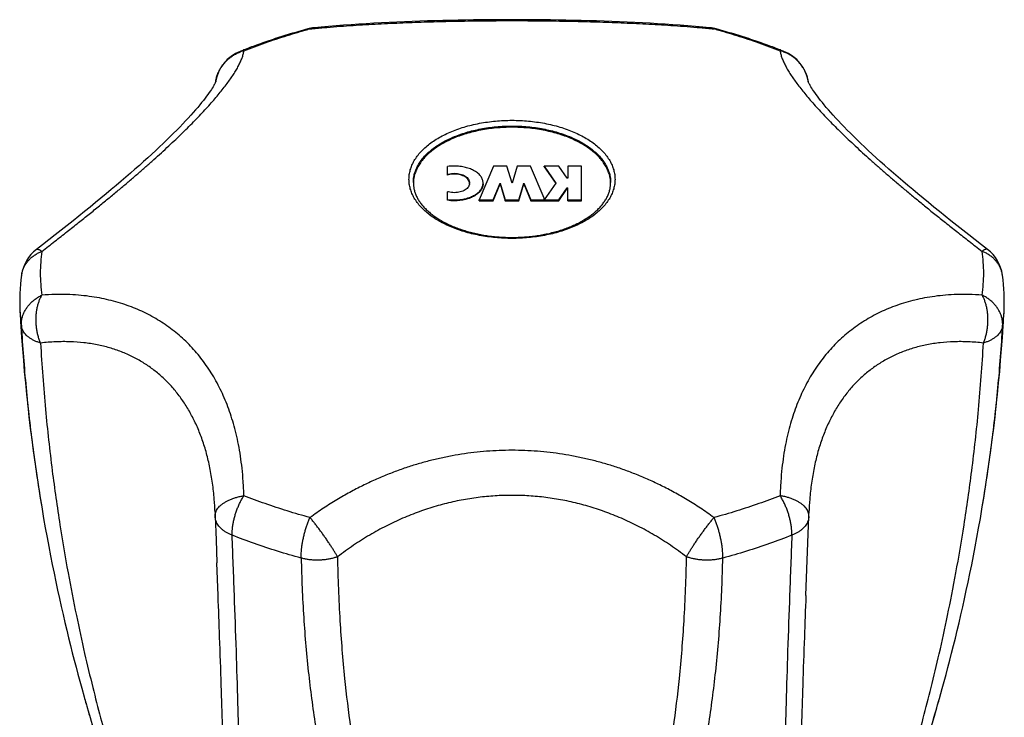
# Model space of a CAD drawing. Header units: millimetres. Extents: x 95 to 1084, y -153 to 904.
# Tile 20 of 27: x 140 to 190, y 573 to 609. Entities that reach past the tile are written whole.
import ezdxf

# ---------------------------------------------------------------- set-up
doc = ezdxf.new("R2010")
doc.units = ezdxf.units.MM
doc.header["$LTSCALE"] = 30.734
doc.layers.get('0').update_dxf_attribs({"linetype": 'CONTINUOUS'})

msp = doc.modelspace()

# ---------------------------------------------------------------- linework, layer by layer
at = {"color": 7, "linetype": 'CONTINUOUS'}
for p, q in [((180.429, 605.505), (180.429, 605.505)), ((164.451, 601.334), (163.735, 599.613)), ((165.137, 601.334), (164.451, 601.334)), ((165.394, 600.473), (165.137, 601.334)), ((165.651, 601.334), (165.394, 600.473)), ((166.337, 601.334), (165.651, 601.334)), ((167.017, 599.699), (166.337, 601.334)), ((167.022, 601.334), (167.622, 600.473)), ((167.022, 601.293), (167.022, 601.334)), ((167.761, 601.334), (167.022, 601.334)), ((168.189, 600.719), (167.761, 601.334)), ((168.222, 601.334), (168.222, 600.719)), ((168.908, 601.334), (168.222, 601.334)), ((168.908, 599.572), (168.908, 601.334)), ((162.13, 600.873), (162.13, 601.31)), ((167.022, 601.293), (167.608, 600.453)), ((164.44, 599.613), (164.796, 600.468)), ((164.44, 599.572), (164.796, 600.427)), ((164.796, 600.468), (165.051, 599.613)), ((164.796, 600.427), (164.796, 600.468)), ((164.796, 600.427), (165.051, 599.572)), ((165.737, 599.613), (165.992, 600.468)), ((165.737, 599.572), (165.992, 600.427)), ((165.992, 600.468), (166.348, 599.613)), ((165.992, 600.427), (165.992, 600.468)), ((165.992, 600.427), (166.348, 599.572)), ((167.622, 600.473), (167.022, 599.613)), ((168.222, 600.719), (168.189, 600.719)), ((162.13, 599.596), (162.13, 600.033)), ((167.761, 599.613), (168.189, 600.228)), ((167.761, 599.572), (168.189, 600.187)), ((168.189, 600.187), (168.189, 600.228)), ((168.189, 600.228), (168.222, 600.228)), ((168.189, 600.187), (168.222, 600.187)), ((168.222, 599.572), (168.222, 600.228)), ((163.735, 599.572), (163.735, 599.613)), ((163.735, 599.613), (164.44, 599.613)), ((163.735, 599.572), (164.44, 599.572)), ((164.44, 599.572), (164.44, 599.613)), ((165.051, 599.572), (165.051, 599.613)), ((165.051, 599.613), (165.737, 599.613)), ((165.051, 599.572), (165.737, 599.572)), ((165.737, 599.572), (165.737, 599.613)), ((166.348, 599.572), (166.348, 599.613)), ((166.348, 599.613), (167.017, 599.613)), ((166.348, 599.572), (167.017, 599.572)), ((167.017, 599.572), (167.017, 599.699)), ((167.022, 599.572), (167.022, 599.613)), ((167.022, 599.613), (167.761, 599.613)), ((167.022, 599.572), (167.761, 599.572)), ((167.761, 599.572), (167.761, 599.613)), ((168.222, 599.613), (168.908, 599.613)), ((168.222, 599.572), (168.908, 599.572)), ((141.559, 584.044), (141.657, 583.468)), ((180.288, 579.552), (180.439, 583.554)), ((180.446, 583.774), (180.444, 583.725)), ((150.5, 579.55), (150.437, 581.211)), ((180.288, 579.553), (180.288, 579.55)), ((143.689, 574.483), (143.689, 574.482)), ((187.058, 574.338), (187.199, 574.843)), ((187.098, 574.479), (187.099, 574.482))]:
    msp.add_line(p, q, dxfattribs=at)
for points in [[(175.417, 608.346), (175.065, 608.379), (174.686, 608.413), (174.305, 608.444), (173.924, 608.474), (173.542, 608.502), (173.159, 608.528), (172.775, 608.552), (172.39, 608.574), (172.005, 608.595), (171.619, 608.615), (171.233, 608.633), (170.846, 608.65), (170.459, 608.665), (170.071, 608.679), (169.682, 608.692), (169.294, 608.703), (168.905, 608.713), (168.515, 608.723), (168.125, 608.731), (167.736, 608.738), (167.345, 608.743), (166.955, 608.748), (166.565, 608.752), (166.174, 608.754), (165.783, 608.756), (165.393, 608.756), (165.002, 608.756), (164.612, 608.754), (164.221, 608.752), (163.831, 608.748), (163.44, 608.743), (163.05, 608.738), (162.66, 608.731), (162.27, 608.723), (161.881, 608.713), (161.492, 608.703), (161.103, 608.692), (160.715, 608.679), (160.327, 608.665), (159.939, 608.649), (159.553, 608.633), (159.166, 608.615), (158.78, 608.595), (158.395, 608.574), (158.011, 608.552), (157.627, 608.527), (157.244, 608.502), (156.862, 608.474), (156.48, 608.444), (156.1, 608.413), (155.72, 608.379), (155.371, 608.346)], [(150.381, 605.622), (150.381, 605.623), (150.381, 605.625), (150.38, 605.62), (150.376, 605.61), (150.369, 605.593), (150.358, 605.57), (150.344, 605.54), (150.326, 605.504), (150.303, 605.461), (150.276, 605.411), (150.242, 605.354), (150.203, 605.29), (150.158, 605.219), (150.107, 605.141), (150.049, 605.057), (149.986, 604.967), (149.915, 604.871), (149.838, 604.769), (149.755, 604.662), (149.665, 604.549), (149.568, 604.43), (149.465, 604.307), (149.355, 604.179), (149.238, 604.046), (149.115, 603.908), (148.985, 603.766), (148.848, 603.619), (148.706, 603.468), (148.557, 603.314), (148.401, 603.155), (148.24, 602.993), (148.072, 602.826), (147.898, 602.657), (147.718, 602.483), (147.532, 602.306), (147.339, 602.126), (147.141, 601.942), (146.936, 601.755), (146.725, 601.564), (146.509, 601.37), (146.286, 601.173), (146.057, 600.973), (145.822, 600.769), (145.581, 600.562), (145.335, 600.352), (145.082, 600.139), (144.824, 599.923), (144.559, 599.703), (144.289, 599.481), (144.013, 599.256), (143.732, 599.027), (143.444, 598.796), (143.151, 598.561), (142.852, 598.323), (142.547, 598.082), (142.236, 597.838), (141.92, 597.591), (141.598, 597.341), (141.297, 597.108)], [(189.491, 597.108), (189.188, 597.343), (188.866, 597.593), (188.55, 597.84), (188.239, 598.084), (187.934, 598.325), (187.635, 598.563), (187.342, 598.797), (187.054, 599.029), (186.772, 599.257), (186.496, 599.483), (186.226, 599.705), (185.962, 599.924), (185.704, 600.141), (185.451, 600.354), (185.204, 600.564), (184.964, 600.771), (184.729, 600.974), (184.5, 601.175), (184.278, 601.372), (184.061, 601.566), (183.851, 601.756), (183.646, 601.943), (183.448, 602.127), (183.255, 602.307), (183.069, 602.484), (182.889, 602.658), (182.715, 602.828), (182.547, 602.994), (182.385, 603.156), (182.23, 603.315), (182.081, 603.47), (181.938, 603.621), (181.802, 603.767), (181.672, 603.909), (181.549, 604.047), (181.432, 604.18), (181.322, 604.309), (181.219, 604.432), (181.122, 604.55), (181.032, 604.663), (180.949, 604.77), (180.872, 604.872), (180.802, 604.968), (180.738, 605.058), (180.68, 605.142), (180.629, 605.22), (180.584, 605.291), (180.545, 605.355), (180.512, 605.412), (180.484, 605.461), (180.461, 605.504), (180.443, 605.541), (180.429, 605.57), (180.419, 605.593), (180.412, 605.61), (180.408, 605.621), (180.408, 605.622)], [(187.199, 574.843), (187.295, 575.191), (187.39, 575.545), (187.485, 575.904), (187.58, 576.268), (187.674, 576.638), (187.769, 577.013), (187.863, 577.394), (187.956, 577.781), (188.05, 578.173), (188.143, 578.572), (188.235, 578.978), (188.327, 579.39), (188.419, 579.81), (188.51, 580.237), (188.601, 580.672), (188.691, 581.115), (188.78, 581.566), (188.869, 582.026), (188.957, 582.495), (189.044, 582.973), (189.13, 583.461), (189.229, 584.045)], [(141.657, 583.468), (141.742, 582.981), (141.829, 582.503), (141.917, 582.035), (142.006, 581.575), (142.095, 581.124), (142.185, 580.682), (142.276, 580.247), (142.367, 579.821), (142.458, 579.401), (142.55, 578.989), (142.643, 578.584), (142.735, 578.185), (142.829, 577.793), (142.922, 577.406), (143.016, 577.026), (143.11, 576.651), (143.205, 576.281), (143.3, 575.918), (143.394, 575.559), (143.49, 575.205), (143.585, 574.857), (143.707, 574.419)], [(150.342, 583.774), (150.344, 583.724), (150.347, 583.639), (150.348, 583.58)], [(150.349, 583.554), (150.393, 582.379), (150.437, 581.211)], [(180.44, 583.58), (180.441, 583.641), (180.444, 583.725)]]:
    msp.add_lwpolyline(points, dxfattribs=at)
for centre, radius, start, end in [((155.565, 606.356), 2, 95.5763, 105.2078), ((175.223, 606.356), 2, 74.7922, 84.4237), ((152.348, 605.29), 2, 111.6191, 171.0154), ((162.62, 579.369), 29.882, 111.2519, 111.6188), ((168.168, 579.369), 29.882, 68.3812, 68.7481), ((178.44, 605.29), 2, 8.9845, 68.3809), ((162.04, 600.432), 1.646, 177.7595, 178.9672), ((162.932, 600.474), 0.312, 352.508, 359.9638), ((168.748, 600.432), 1.646, 1.0329, 2.2405), ((142.519, 595.525), 2, 127.6497, 171.9424), ((188.269, 595.525), 2, 8.0576, 52.3503), ((150.014, 594.46), 9.571, 171.918, 183.254), ((180.76, 594.459), 9.585, 356.7543, 8.0737), ((232.313, 599.143), 92.002, 183.25641, 183.68931), ((98.476, 599.143), 92.002, 356.31067, 356.74359), ((231.971, 599.113), 91.66, 183.68486, 189.4629), ((98.819, 599.113), 91.658, 350.53756, 356.31518), ((152.348, 583.629), 2, 181.4103, 182.1555), ((178.44, 583.629), 2, 357.8446, 358.5897)]:
    msp.add_arc(centre, radius, start, end, dxfattribs=at)
at = {"color": 9, "linetype": 'CONTINUOUS'}
for centre, radius, start, end in [((155.106, 608.044), 0.25, 103.8193, 105.1868), ((164.117, 575.322), 34.164, 105.2073, 105.3952), ((166.671, 575.322), 34.164, 74.6049, 74.7927), ((175.682, 608.044), 0.25, 74.8142, 76.1802), ((152.331, 605.243), 2.007, 110.7312, 111.0098), ((152.34, 605.221), 2.031, 105.2889, 110.7214), ((178.448, 605.221), 2.031, 69.2786, 74.7111), ((178.457, 605.243), 2.007, 68.9902, 69.2689), ((152.272, 605.298), 1.924, 170.2609, 170.8642), ((178.516, 605.298), 1.924, 9.1358, 9.7291), ((149.408, 595.896), 7.921, 171.9293, 179.9844), ((181.398, 595.897), 7.903, 0.0066, 8.0797), ((149.39, 595.899), 7.903, 180.0066, 188.0797), ((181.38, 595.901), 7.921, 351.9293, 359.9844), ((148.734, 594.388), 8.289, 183.2617, 188.0708), ((182.054, 594.388), 8.289, 351.929, 356.7383), ((226.843, 597.815), 86.365, 195.71809, 195.95427)]:
    msp.add_arc(centre, radius, start, end, dxfattribs=at)
for points, knots in [([(155.156, 608.29), (155.385, 608.312), (155.84, 608.354), (156.514, 608.409), (157.173, 608.457), (157.819, 608.498), (158.454, 608.535), (159.082, 608.567), (159.705, 608.595), (160.326, 608.619), (160.948, 608.64), (161.572, 608.658), (162.2, 608.674), (162.831, 608.686), (163.467, 608.696), (164.107, 608.703), (164.75, 608.707), (165.394, 608.708), (166.038, 608.707), (166.681, 608.703), (167.321, 608.696), (167.957, 608.686), (168.588, 608.674), (169.216, 608.658), (169.84, 608.64), (170.462, 608.619), (171.083, 608.595), (171.706, 608.567), (172.334, 608.535), (172.969, 608.498), (173.615, 608.457), (174.274, 608.409), (174.948, 608.354), (175.403, 608.312), (175.632, 608.29)], [0, 0, 0, 0, 0.0338, 0.066772, 0.098968, 0.130487, 0.16147, 0.192071, 0.222439, 0.252736, 0.283062, 0.313498, 0.344109, 0.374919, 0.405952, 0.437178, 0.468548, 0.5, 0.531452, 0.562821, 0.594048, 0.625081, 0.655891, 0.686502, 0.716938, 0.747264, 0.77756, 0.807928, 0.83853, 0.869513, 0.901031, 0.933228, 0.9662, 1, 1, 1, 1]), ([(155.371, 608.346), (155.337, 608.342), (155.264, 608.33), (155.193, 608.306), (155.156, 608.29)], [0, 0, 0, 0, 0.452872, 1, 1, 1, 1]), ([(175.417, 608.346), (175.451, 608.342), (175.524, 608.33), (175.595, 608.306), (175.632, 608.29)], [0, 0, 0, 0, 0.452871, 1, 1, 1, 1]), ([(151.804, 607.18), (152.162, 607.322), (152.891, 607.594), (153.973, 607.952), (154.698, 608.164), (155.047, 608.26)], [0, 0, 0, 0, 0.337676, 0.682103, 1, 1, 1, 1]), ([(155.046, 608.287), (155.058, 608.289), (155.094, 608.296), (155.131, 608.294), (155.156, 608.29)], [0, 0, 0, 0, 0.323067, 1, 1, 1, 1]), ([(175.742, 608.287), (175.73, 608.289), (175.694, 608.296), (175.657, 608.294), (175.632, 608.29)], [0, 0, 0, 0, 0.32308, 1, 1, 1, 1]), ([(175.741, 608.26), (176.09, 608.164), (176.815, 607.952), (177.897, 607.594), (178.626, 607.322), (178.984, 607.18)], [0, 0, 0, 0, 0.317897, 0.662324, 1, 1, 1, 1]), ([(141.565, 597.008), (141.787, 597.179), (142.215, 597.511), (142.835, 597.996), (143.414, 598.454), (143.958, 598.89), (144.474, 599.307), (144.964, 599.709), (145.433, 600.098), (145.883, 600.478), (146.317, 600.848), (146.735, 601.211), (147.138, 601.568), (147.528, 601.918), (147.903, 602.263), (148.265, 602.601), (148.611, 602.932), (148.941, 603.256), (149.255, 603.571), (149.551, 603.878), (149.829, 604.174), (150.089, 604.461), (150.331, 604.738), (150.554, 605.004), (150.76, 605.26), (150.949, 605.507), (151.12, 605.745), (151.274, 605.974), (151.412, 606.195), (151.531, 606.407), (151.632, 606.612), (151.714, 606.808), (151.773, 606.996), (151.797, 607.12), (151.804, 607.18)], [0, 0, 0, 0, 0.057624, 0.111344, 0.16177, 0.209436, 0.254781, 0.298164, 0.33988, 0.380168, 0.419208, 0.457139, 0.49404, 0.529968, 0.564912, 0.598852, 0.631724, 0.663452, 0.693965, 0.723196, 0.751088, 0.777625, 0.802799, 0.82663, 0.849161, 0.870433, 0.890502, 0.909414, 0.927214, 0.943928, 0.959571, 0.97414, 0.987621, 1, 1, 1, 1]), ([(150.376, 605.623), (150.377, 605.631), (150.39, 605.704), (150.423, 605.841), (150.489, 606.03), (150.574, 606.21), (150.678, 606.382), (150.798, 606.542), (150.935, 606.689), (151.086, 606.821), (151.25, 606.938), (151.426, 607.038), (151.549, 607.093), (151.612, 607.117)], [0, 0, 0, 0, 0.01171, 0.109851, 0.208123, 0.306531, 0.405061, 0.503737, 0.602597, 0.701659, 0.800922, 0.900375, 1, 1, 1, 1]), ([(151.611, 607.149), (151.612, 607.149), (151.642, 607.161), (151.706, 607.178), (151.771, 607.181), (151.804, 607.18)], [0, 0, 0, 0, 0.014924, 0.498579, 1, 1, 1, 1]), ([(179.177, 607.149), (179.176, 607.149), (179.146, 607.161), (179.082, 607.178), (179.017, 607.181), (178.984, 607.18)], [0, 0, 0, 0, 0.014944, 0.498591, 1, 1, 1, 1]), ([(178.984, 607.18), (178.991, 607.12), (179.015, 606.996), (179.074, 606.809), (179.156, 606.612), (179.257, 606.408), (179.376, 606.195), (179.513, 605.974), (179.668, 605.745), (179.839, 605.508), (180.028, 605.261), (180.233, 605.004), (180.457, 604.738), (180.699, 604.461), (180.959, 604.175), (181.237, 603.878), (181.533, 603.571), (181.847, 603.256), (182.177, 602.932), (182.523, 602.601), (182.885, 602.262), (183.26, 601.918), (183.65, 601.568), (184.054, 601.211), (184.472, 600.848), (184.905, 600.477), (185.355, 600.098), (185.824, 599.709), (186.315, 599.307), (186.83, 598.889), (187.375, 598.454), (187.954, 597.996), (188.573, 597.511), (189.001, 597.179), (189.223, 597.008)], [0, 0, 0, 0, 0.012375, 0.025854, 0.04042, 0.05606, 0.072771, 0.090569, 0.10948, 0.129548, 0.150819, 0.173348, 0.197182, 0.222354, 0.248894, 0.27679, 0.306022, 0.336542, 0.368276, 0.401153, 0.4351, 0.47005, 0.505982, 0.54289, 0.580822, 0.619867, 0.660155, 0.701873, 0.745254, 0.790596, 0.838258, 0.888676, 0.942387, 1, 1, 1, 1]), ([(180.412, 605.623), (180.411, 605.631), (180.398, 605.704), (180.365, 605.841), (180.299, 606.03), (180.214, 606.21), (180.11, 606.382), (179.99, 606.542), (179.853, 606.689), (179.702, 606.821), (179.538, 606.938), (179.362, 607.038), (179.239, 607.093), (179.176, 607.117)], [0, 0, 0, 0, 0.011873, 0.109999, 0.208254, 0.306646, 0.405159, 0.503819, 0.602663, 0.701708, 0.800955, 0.900391, 1, 1, 1, 1]), ([(160.173, 600.66), (160.173, 600.74), (160.185, 600.902), (160.236, 601.143), (160.321, 601.381), (160.439, 601.614), (160.589, 601.84), (160.771, 602.058), (160.982, 602.267), (161.221, 602.465), (161.488, 602.651), (161.779, 602.825), (162.094, 602.985), (162.431, 603.129), (162.786, 603.258), (163.158, 603.369), (163.544, 603.464), (163.943, 603.54), (164.351, 603.597), (164.765, 603.636), (165.184, 603.655), (165.604, 603.655), (166.023, 603.636), (166.437, 603.597), (166.845, 603.54), (167.243, 603.464), (167.63, 603.369), (168.002, 603.258), (168.357, 603.129), (168.694, 602.985), (169.008, 602.825), (169.3, 602.651), (169.567, 602.465), (169.806, 602.267), (170.017, 602.058), (170.199, 601.84), (170.349, 601.614), (170.467, 601.381), (170.552, 601.144), (170.603, 600.903), (170.615, 600.74), (170.615, 600.66)], [0, 0, 0, 0, 0.018383, 0.037006, 0.056094, 0.075844, 0.096417, 0.117938, 0.140492, 0.164126, 0.188858, 0.214676, 0.241543, 0.269399, 0.298169, 0.327759, 0.358064, 0.388968, 0.420346, 0.452068, 0.483998, 0.515997, 0.547927, 0.579649, 0.611027, 0.641931, 0.672236, 0.701826, 0.730596, 0.758453, 0.78532, 0.811138, 0.83587, 0.859505, 0.882058, 0.903579, 0.924153, 0.943904, 0.962992, 0.981616, 1, 1, 1, 1]), ([(160.394, 600.497), (160.394, 600.574), (160.405, 600.729), (160.454, 600.96), (160.536, 601.188), (160.649, 601.41), (160.793, 601.627), (160.966, 601.836), (161.169, 602.036), (161.398, 602.226), (161.653, 602.404), (161.932, 602.57), (162.234, 602.723), (162.556, 602.862), (162.896, 602.985), (163.253, 603.092), (163.623, 603.182), (164.004, 603.255), (164.395, 603.31), (164.792, 603.347), (165.193, 603.365), (165.595, 603.365), (165.996, 603.347), (166.393, 603.31), (166.784, 603.255), (167.165, 603.182), (167.535, 603.092), (167.892, 602.985), (168.232, 602.862), (168.554, 602.723), (168.856, 602.57), (169.135, 602.404), (169.39, 602.226), (169.619, 602.036), (169.822, 601.836), (169.995, 601.627), (170.139, 601.41), (170.252, 601.188), (170.334, 600.96), (170.383, 600.729), (170.394, 600.574), (170.394, 600.497)], [0, 0, 0, 0, 0.018384, 0.037008, 0.056096, 0.075846, 0.09642, 0.11794, 0.140493, 0.164128, 0.18886, 0.214678, 0.241545, 0.269401, 0.298171, 0.32776, 0.358065, 0.388969, 0.420347, 0.452069, 0.483999, 0.515998, 0.547927, 0.579649, 0.611028, 0.641931, 0.672236, 0.701826, 0.730596, 0.758452, 0.785319, 0.811137, 0.83587, 0.859504, 0.882057, 0.903578, 0.924152, 0.943902, 0.962991, 0.981615, 1, 1, 1, 1]), ([(170.615, 600.66), (170.615, 600.579), (170.603, 600.417), (170.552, 600.176), (170.467, 599.938), (170.349, 599.706), (170.199, 599.48), (170.017, 599.262), (169.806, 599.053), (169.567, 598.854), (169.3, 598.668), (169.009, 598.494), (168.694, 598.335), (168.357, 598.19), (168.002, 598.062), (167.63, 597.95), (167.244, 597.856), (166.845, 597.78), (166.437, 597.722), (166.023, 597.684), (165.604, 597.664), (165.184, 597.664), (164.765, 597.684), (164.351, 597.722), (163.943, 597.78), (163.545, 597.856), (163.158, 597.95), (162.786, 598.062), (162.431, 598.19), (162.094, 598.335), (161.78, 598.494), (161.488, 598.668), (161.221, 598.854), (160.982, 599.053), (160.771, 599.261), (160.589, 599.48), (160.439, 599.706), (160.321, 599.938), (160.236, 600.176), (160.185, 600.417), (160.173, 600.579), (160.173, 600.66)], [0, 0, 0, 0, 0.018383, 0.037006, 0.056094, 0.075844, 0.096417, 0.117938, 0.140492, 0.164126, 0.188858, 0.214676, 0.241543, 0.269399, 0.298169, 0.327759, 0.358064, 0.388968, 0.420346, 0.452068, 0.483998, 0.515997, 0.547927, 0.579649, 0.611027, 0.641931, 0.672236, 0.701826, 0.730596, 0.758453, 0.78532, 0.811138, 0.83587, 0.859505, 0.882058, 0.903579, 0.924153, 0.943904, 0.962992, 0.981616, 1, 1, 1, 1]), ([(140.538, 595.805), (140.542, 595.828), (140.554, 595.905), (140.588, 596.035), (140.65, 596.191), (140.732, 596.341), (140.832, 596.482), (140.949, 596.613), (141.082, 596.732), (141.231, 596.839), (141.392, 596.933), (141.507, 596.985), (141.565, 597.008)], [0, 0, 0, 0, 0.04104, 0.141452, 0.242621, 0.34497, 0.44889, 0.554699, 0.662628, 0.772829, 0.885323, 1, 1, 1, 1]), ([(141.297, 597.108), (141.305, 597.115), (141.329, 597.123), (141.374, 597.117), (141.429, 597.095), (141.494, 597.058), (141.541, 597.027), (141.565, 597.008)], [0, 0, 0, 0, 0.101209, 0.244958, 0.439527, 0.69087, 1, 1, 1, 1]), ([(189.491, 597.108), (189.483, 597.115), (189.458, 597.123), (189.414, 597.117), (189.359, 597.095), (189.294, 597.058), (189.247, 597.027), (189.223, 597.008)], [0, 0, 0, 0, 0.101208, 0.244956, 0.439527, 0.690869, 1, 1, 1, 1]), ([(190.25, 595.805), (190.246, 595.828), (190.234, 595.905), (190.2, 596.035), (190.138, 596.191), (190.056, 596.341), (189.956, 596.482), (189.839, 596.613), (189.706, 596.732), (189.557, 596.839), (189.396, 596.933), (189.281, 596.985), (189.223, 597.008)], [0, 0, 0, 0, 0.041041, 0.141454, 0.242623, 0.344972, 0.448891, 0.5547, 0.662628, 0.77283, 0.885324, 1, 1, 1, 1]), ([(151.804, 584.617), (151.798, 584.858), (151.777, 585.323), (151.719, 585.995), (151.638, 586.618), (151.538, 587.201), (151.419, 587.751), (151.282, 588.27), (151.128, 588.765), (150.956, 589.237), (150.768, 589.689), (150.562, 590.123), (150.339, 590.54), (150.097, 590.94), (149.837, 591.323), (149.558, 591.69), (149.262, 592.038), (148.948, 592.368), (148.617, 592.679), (148.271, 592.969), (147.909, 593.239), (147.533, 593.488), (147.142, 593.716), (146.738, 593.923), (146.319, 594.109), (145.886, 594.275), (145.435, 594.421), (144.965, 594.546), (144.474, 594.65), (143.958, 594.732), (143.413, 594.791), (142.834, 594.823), (142.214, 594.825), (141.787, 594.805), (141.565, 594.788)], [0, 0, 0, 0, 0.043971, 0.084656, 0.122636, 0.158404, 0.192374, 0.224884, 0.256215, 0.286612, 0.31627, 0.345358, 0.374014, 0.402337, 0.43042, 0.458309, 0.486049, 0.513666, 0.541172, 0.56859, 0.595949, 0.623285, 0.650668, 0.678177, 0.705925, 0.73405, 0.762712, 0.792107, 0.82246, 0.854043, 0.88717, 0.922219, 0.959651, 1, 1, 1, 1]), ([(189.223, 594.788), (189.001, 594.805), (188.574, 594.825), (187.954, 594.823), (187.375, 594.791), (186.829, 594.732), (186.313, 594.65), (185.822, 594.546), (185.353, 594.421), (184.902, 594.275), (184.468, 594.109), (184.05, 593.923), (183.645, 593.716), (183.255, 593.488), (182.879, 593.239), (182.517, 592.969), (182.171, 592.679), (181.84, 592.368), (181.526, 592.038), (181.23, 591.69), (180.951, 591.324), (180.691, 590.94), (180.45, 590.54), (180.226, 590.123), (180.02, 589.689), (179.832, 589.237), (179.661, 588.765), (179.506, 588.271), (179.37, 587.751), (179.25, 587.202), (179.15, 586.619), (179.069, 585.995), (179.011, 585.323), (178.99, 584.858), (178.984, 584.617)], [0, 0, 0, 0, 0.040356, 0.077795, 0.112849, 0.14598, 0.177564, 0.207919, 0.237313, 0.265976, 0.294097, 0.321844, 0.349349, 0.376729, 0.40406, 0.431414, 0.458828, 0.486329, 0.513939, 0.541677, 0.569562, 0.597641, 0.625964, 0.654615, 0.683704, 0.71336, 0.743757, 0.775088, 0.807599, 0.841569, 0.877342, 0.915325, 0.956017, 1, 1, 1, 1]), ([(140.527, 593.225), (140.524, 593.28), (140.525, 593.392), (140.546, 593.559), (140.588, 593.725), (140.651, 593.887), (140.732, 594.044), (140.832, 594.194), (140.949, 594.335), (141.082, 594.467), (141.231, 594.588), (141.392, 594.696), (141.507, 594.759), (141.565, 594.788)], [0, 0, 0, 0, 0.083789, 0.168294, 0.253916, 0.340969, 0.429664, 0.52016, 0.612541, 0.706815, 0.802932, 0.900742, 1, 1, 1, 1]), ([(141.503, 592.357), (141.478, 592.415), (141.432, 592.536), (141.375, 592.722), (141.33, 592.916), (141.297, 593.114), (141.277, 593.316), (141.269, 593.518), (141.275, 593.719), (141.292, 593.917), (141.323, 594.109), (141.365, 594.294), (141.42, 594.47), (141.486, 594.635), (141.538, 594.739), (141.565, 594.788)], [0, 0, 0, 0, 0.075931, 0.153756, 0.233075, 0.31342, 0.39427, 0.475074, 0.555324, 0.634535, 0.712242, 0.788002, 0.861421, 0.93217, 1, 1, 1, 1]), ([(189.285, 592.357), (189.31, 592.415), (189.356, 592.536), (189.413, 592.722), (189.458, 592.916), (189.491, 593.114), (189.511, 593.316), (189.519, 593.518), (189.513, 593.719), (189.496, 593.917), (189.465, 594.109), (189.423, 594.294), (189.368, 594.47), (189.302, 594.635), (189.25, 594.739), (189.223, 594.788)], [0, 0, 0, 0, 0.075931, 0.153756, 0.233075, 0.31342, 0.39427, 0.475074, 0.555324, 0.634535, 0.712242, 0.788001, 0.861421, 0.93217, 1, 1, 1, 1]), ([(190.261, 593.225), (190.264, 593.28), (190.263, 593.392), (190.242, 593.559), (190.2, 593.725), (190.137, 593.887), (190.056, 594.044), (189.956, 594.194), (189.839, 594.335), (189.706, 594.467), (189.557, 594.588), (189.396, 594.696), (189.281, 594.759), (189.223, 594.788)], [0, 0, 0, 0, 0.08379, 0.168294, 0.253916, 0.34097, 0.429665, 0.52016, 0.612542, 0.706815, 0.802932, 0.900742, 1, 1, 1, 1]), ([(141.503, 592.357), (141.449, 592.373), (141.344, 592.409), (141.195, 592.473), (141.059, 592.545), (140.935, 592.624), (140.825, 592.711), (140.731, 592.804), (140.653, 592.903), (140.593, 593.007), (140.549, 593.114), (140.533, 593.188), (140.527, 593.225)], [0, 0, 0, 0, 0.122759, 0.24057, 0.353067, 0.460035, 0.561441, 0.657458, 0.748492, 0.835216, 0.918576, 1, 1, 1, 1]), ([(140.527, 593.224), (140.587, 592.178), (140.746, 590.091), (141.095, 587.029), (141.396, 585.019), (141.559, 584.044)], [0, 0, 0, 0, 0.340265, 0.679207, 1, 1, 1, 1]), ([(189.229, 584.045), (189.392, 585.019), (189.693, 587.029), (190.042, 590.091), (190.201, 592.178), (190.261, 593.224)], [0, 0, 0, 0, 0.320772, 0.659673, 1, 1, 1, 1]), ([(190.261, 593.225), (190.255, 593.188), (190.239, 593.114), (190.195, 593.007), (190.135, 592.903), (190.057, 592.804), (189.963, 592.711), (189.853, 592.624), (189.729, 592.545), (189.593, 592.473), (189.444, 592.409), (189.339, 592.373), (189.285, 592.357)], [0, 0, 0, 0, 0.081427, 0.164785, 0.251508, 0.342542, 0.43856, 0.539965, 0.646933, 0.75943, 0.877241, 1, 1, 1, 1]), ([(150.342, 583.774), (150.334, 583.996), (150.305, 584.492), (150.224, 585.247), (150.093, 586.024), (149.921, 586.756), (149.709, 587.442), (149.458, 588.085), (149.17, 588.684), (148.846, 589.24), (148.485, 589.753), (148.09, 590.224), (147.66, 590.652), (147.195, 591.036), (146.696, 591.377), (146.164, 591.673), (145.597, 591.923), (144.997, 592.126), (144.362, 592.28), (143.694, 592.383), (142.993, 592.433), (142.257, 592.428), (141.757, 592.387), (141.503, 592.357)], [0, 0, 0, 0, 0.046934, 0.105288, 0.160791, 0.213707, 0.264306, 0.312862, 0.359652, 0.404964, 0.449091, 0.492334, 0.535003, 0.57741, 0.619879, 0.662733, 0.706292, 0.750875, 0.796796, 0.844365, 0.893888, 0.945667, 1, 1, 1, 1]), ([(141.503, 592.357), (141.564, 591.233), (141.724, 589.07), (142.062, 585.997), (142.454, 583.236), (142.869, 580.792), (143.293, 578.619), (143.715, 576.682), (144.128, 574.952), (144.527, 573.405), (144.91, 572.022), (145.274, 570.784), (145.62, 569.677), (145.946, 568.688), (146.254, 567.806), (146.542, 567.02), (146.812, 566.322), (147.064, 565.704), (147.299, 565.159), (147.517, 564.681), (147.718, 564.264), (147.904, 563.903), (148.073, 563.592), (148.229, 563.326), (148.372, 563.099), (148.504, 562.903), (148.628, 562.735), (148.744, 562.59), (148.856, 562.464), (148.964, 562.355), (149.069, 562.263), (149.174, 562.186), (149.278, 562.125), (149.384, 562.081), (149.492, 562.056), (149.604, 562.055), (149.718, 562.084), (149.835, 562.149), (149.949, 562.255), (150.061, 562.408), (150.169, 562.613), (150.273, 562.877), (150.372, 563.209), (150.463, 563.618), (150.546, 564.113), (150.62, 564.705), (150.682, 565.407), (150.732, 566.236), (150.766, 567.207), (150.785, 568.342), (150.784, 569.666), (150.765, 571.209), (150.723, 573.01), (150.66, 575.114), (150.583, 577.328), (150.526, 578.846), (150.5, 579.55)], [0, 0, 0, 0, 0.067845, 0.130753, 0.186363, 0.235935, 0.280209, 0.319872, 0.355459, 0.387429, 0.416165, 0.441998, 0.465218, 0.486075, 0.50479, 0.521557, 0.536548, 0.549917, 0.561801, 0.572325, 0.581597, 0.589717, 0.59679, 0.602933, 0.608285, 0.612989, 0.61715, 0.620871, 0.624231, 0.627286, 0.630086, 0.632676, 0.635087, 0.637361, 0.639553, 0.641737, 0.644036, 0.646615, 0.649666, 0.653383, 0.657968, 0.663609, 0.670498, 0.678836, 0.688836, 0.700736, 0.714807, 0.731356, 0.750743, 0.773391, 0.799801, 0.83058, 0.866465, 0.908405, 0.957502, 1, 1, 1, 1]), ([(180.288, 579.55), (180.262, 578.846), (180.205, 577.329), (180.128, 575.118), (180.065, 573.016), (180.024, 571.216), (180.004, 569.674), (180.003, 568.351), (180.021, 567.217), (180.056, 566.246), (180.105, 565.419), (180.167, 564.716), (180.24, 564.124), (180.323, 563.629), (180.414, 563.22), (180.512, 562.887), (180.615, 562.621), (180.722, 562.415), (180.834, 562.261), (180.948, 562.153), (181.063, 562.087), (181.178, 562.056), (181.29, 562.055), (181.398, 562.079), (181.504, 562.122), (181.609, 562.183), (181.714, 562.259), (181.82, 562.351), (181.928, 562.459), (182.039, 562.584), (182.156, 562.73), (182.28, 562.898), (182.412, 563.093), (182.555, 563.32), (182.71, 563.585), (182.88, 563.895), (183.065, 564.255), (183.267, 564.671), (183.485, 565.149), (183.719, 565.693), (183.972, 566.311), (184.242, 567.009), (184.53, 567.794), (184.838, 568.676), (185.164, 569.665), (185.51, 570.772), (185.875, 572.009), (186.258, 573.393), (186.657, 574.939), (187.07, 576.67), (187.492, 578.607), (187.917, 580.782), (188.333, 583.228), (188.725, 585.99), (189.064, 589.066), (189.224, 591.232), (189.285, 592.357)], [0, 0, 0, 0, 0.042447, 0.091512, 0.133416, 0.16927, 0.200023, 0.22641, 0.249039, 0.268413, 0.284953, 0.299019, 0.31092, 0.320926, 0.329272, 0.336174, 0.341831, 0.346431, 0.350167, 0.353228, 0.355815, 0.35812, 0.36031, 0.362502, 0.36478, 0.367193, 0.369778, 0.372578, 0.375631, 0.378985, 0.382707, 0.386871, 0.391563, 0.39691, 0.403041, 0.410089, 0.418191, 0.427453, 0.437969, 0.449845, 0.463208, 0.478193, 0.494955, 0.513664, 0.534516, 0.557732, 0.583565, 0.612302, 0.644276, 0.679874, 0.719553, 0.763851, 0.813456, 0.86912, 0.93207, 1, 1, 1, 1]), ([(189.285, 592.357), (189.031, 592.387), (188.531, 592.428), (187.795, 592.433), (187.094, 592.383), (186.426, 592.28), (185.791, 592.126), (185.191, 591.923), (184.624, 591.673), (184.091, 591.377), (183.593, 591.036), (183.128, 590.652), (182.698, 590.224), (182.303, 589.753), (181.942, 589.24), (181.618, 588.684), (181.33, 588.085), (181.079, 587.442), (180.867, 586.756), (180.695, 586.024), (180.564, 585.247), (180.483, 584.492), (180.454, 583.996), (180.446, 583.774)], [0, 0, 0, 0, 0.054334, 0.106113, 0.155636, 0.203207, 0.249131, 0.293717, 0.33728, 0.380137, 0.422609, 0.465017, 0.507681, 0.55092, 0.595043, 0.640351, 0.687138, 0.735692, 0.786291, 0.839208, 0.89471, 0.953064, 1, 1, 1, 1]), ([(175.632, 583.507), (175.406, 583.671), (174.958, 583.982), (174.282, 584.408), (173.622, 584.786), (172.975, 585.123), (172.339, 585.422), (171.711, 585.689), (171.088, 585.926), (170.466, 586.136), (169.843, 586.319), (169.219, 586.478), (168.591, 586.613), (167.959, 586.724), (167.322, 586.811), (166.682, 586.873), (166.039, 586.91), (165.394, 586.923), (164.749, 586.91), (164.106, 586.873), (163.466, 586.811), (162.829, 586.724), (162.197, 586.613), (161.569, 586.478), (160.945, 586.319), (160.322, 586.136), (159.7, 585.926), (159.077, 585.689), (158.449, 585.422), (157.813, 585.123), (157.166, 584.786), (156.506, 584.408), (155.83, 583.982), (155.382, 583.671), (155.156, 583.507)], [0, 0, 0, 0, 0.038247, 0.074539, 0.10912, 0.142247, 0.174191, 0.205208, 0.235527, 0.265372, 0.294898, 0.324228, 0.353469, 0.382688, 0.411944, 0.441253, 0.47061, 0.5, 0.52939, 0.558747, 0.588056, 0.617312, 0.64653, 0.675772, 0.705102, 0.734628, 0.764473, 0.794792, 0.825809, 0.857753, 0.89088, 0.92546, 0.961753, 1, 1, 1, 1]), ([(150.348, 583.58), (150.347, 583.611), (150.352, 583.679), (150.377, 583.781), (150.424, 583.885), (150.491, 583.986), (150.577, 584.083), (150.681, 584.176), (150.802, 584.262), (150.939, 584.342), (151.09, 584.415), (151.254, 584.479), (151.429, 584.535), (151.613, 584.582), (151.74, 584.606), (151.804, 584.617)], [0, 0, 0, 0, 0.048694, 0.104739, 0.163495, 0.22605, 0.293146, 0.365202, 0.44239, 0.524679, 0.611846, 0.70351, 0.799167, 0.89822, 1, 1, 1, 1]), ([(151.212, 582.61), (151.21, 582.666), (151.211, 582.78), (151.223, 582.956), (151.247, 583.138), (151.282, 583.326), (151.329, 583.516), (151.385, 583.708), (151.452, 583.899), (151.527, 584.087), (151.612, 584.271), (151.703, 584.448), (151.77, 584.562), (151.804, 584.617)], [0, 0, 0, 0, 0.078738, 0.16184, 0.248809, 0.339035, 0.431809, 0.5264, 0.622057, 0.718009, 0.813504, 0.907763, 1, 1, 1, 1]), ([(155.156, 583.507), (154.77, 583.612), (154.009, 583.833), (152.891, 584.203), (152.162, 584.475), (151.804, 584.617)], [0, 0, 0, 0, 0.339531, 0.673034, 1, 1, 1, 1]), ([(174.24, 581.516), (173.976, 581.719), (173.442, 582.104), (172.618, 582.625), (171.786, 583.082), (170.946, 583.477), (170.1, 583.813), (169.25, 584.09), (168.396, 584.31), (167.54, 584.474), (166.682, 584.583), (165.823, 584.637), (164.964, 584.637), (164.105, 584.583), (163.248, 584.474), (162.392, 584.31), (161.538, 584.09), (160.688, 583.813), (159.842, 583.477), (159.002, 583.082), (158.17, 582.625), (157.346, 582.104), (156.812, 581.719), (156.548, 581.516)], [0, 0, 0, 0, 0.05237, 0.103307, 0.152958, 0.201478, 0.249027, 0.295759, 0.34183, 0.387389, 0.432584, 0.477559, 0.52246, 0.567433, 0.612625, 0.658182, 0.704251, 0.750981, 0.798527, 0.847046, 0.896695, 0.94763, 1, 1, 1, 1]), ([(178.984, 584.617), (178.626, 584.475), (177.897, 584.203), (176.779, 583.833), (176.018, 583.612), (175.632, 583.507)], [0, 0, 0, 0, 0.326966, 0.660469, 1, 1, 1, 1]), ([(179.576, 582.61), (179.578, 582.666), (179.577, 582.78), (179.565, 582.956), (179.541, 583.138), (179.506, 583.326), (179.459, 583.516), (179.403, 583.708), (179.336, 583.899), (179.261, 584.087), (179.176, 584.271), (179.085, 584.448), (179.018, 584.562), (178.984, 584.617)], [0, 0, 0, 0, 0.078738, 0.161839, 0.248808, 0.339034, 0.431808, 0.5264, 0.622056, 0.718009, 0.813504, 0.907763, 1, 1, 1, 1]), ([(180.44, 583.58), (180.441, 583.611), (180.436, 583.679), (180.411, 583.781), (180.364, 583.885), (180.297, 583.986), (180.211, 584.083), (180.107, 584.176), (179.986, 584.262), (179.849, 584.342), (179.698, 584.415), (179.534, 584.479), (179.359, 584.535), (179.175, 584.582), (179.048, 584.606), (178.984, 584.617)], [0, 0, 0, 0, 0.048695, 0.10474, 0.163496, 0.22605, 0.293147, 0.365202, 0.442391, 0.524679, 0.611846, 0.70351, 0.799167, 0.89822, 1, 1, 1, 1]), ([(151.212, 582.61), (151.16, 582.63), (151.061, 582.674), (150.921, 582.748), (150.793, 582.831), (150.68, 582.921), (150.582, 583.018), (150.5, 583.12), (150.434, 583.228), (150.387, 583.339), (150.358, 583.448), (150.35, 583.52), (150.349, 583.554)], [0, 0, 0, 0, 0.122736, 0.240187, 0.352425, 0.459331, 0.56099, 0.65772, 0.750103, 0.838979, 0.925425, 1, 1, 1, 1]), ([(154.709, 581.452), (154.708, 581.508), (154.709, 581.622), (154.718, 581.799), (154.736, 581.983), (154.763, 582.173), (154.797, 582.367), (154.84, 582.564), (154.89, 582.76), (154.947, 582.954), (155.01, 583.145), (155.079, 583.329), (155.13, 583.449), (155.156, 583.507)], [0, 0, 0, 0, 0.078798, 0.162327, 0.249942, 0.340896, 0.434357, 0.529481, 0.625413, 0.721284, 0.81625, 0.909444, 1, 1, 1, 1]), ([(156.548, 581.516), (156.524, 581.56), (156.473, 581.651), (156.39, 581.791), (156.299, 581.939), (156.201, 582.094), (156.095, 582.253), (155.985, 582.416), (155.87, 582.58), (155.752, 582.744), (155.632, 582.907), (155.511, 583.066), (155.391, 583.219), (155.273, 583.366), (155.195, 583.461), (155.156, 583.507)], [0, 0, 0, 0, 0.061773, 0.128815, 0.200506, 0.276143, 0.35495, 0.436094, 0.518754, 0.602109, 0.68532, 0.76754, 0.847932, 0.925679, 1, 1, 1, 1]), ([(174.24, 581.516), (174.264, 581.56), (174.315, 581.651), (174.398, 581.791), (174.489, 581.939), (174.587, 582.094), (174.693, 582.253), (174.803, 582.416), (174.918, 582.58), (175.036, 582.744), (175.156, 582.907), (175.277, 583.066), (175.397, 583.219), (175.515, 583.366), (175.593, 583.461), (175.632, 583.507)], [0, 0, 0, 0, 0.061773, 0.128815, 0.200506, 0.276143, 0.35495, 0.436094, 0.518754, 0.602109, 0.68532, 0.76754, 0.847932, 0.925679, 1, 1, 1, 1]), ([(176.079, 581.452), (176.08, 581.508), (176.079, 581.622), (176.07, 581.799), (176.052, 581.983), (176.025, 582.173), (175.991, 582.367), (175.948, 582.564), (175.898, 582.76), (175.841, 582.954), (175.778, 583.145), (175.709, 583.329), (175.658, 583.449), (175.632, 583.507)], [0, 0, 0, 0, 0.078799, 0.162328, 0.249942, 0.340896, 0.434357, 0.529482, 0.625413, 0.721284, 0.81625, 0.909444, 1, 1, 1, 1]), ([(180.439, 583.554), (180.438, 583.52), (180.43, 583.448), (180.401, 583.339), (180.354, 583.228), (180.288, 583.12), (180.206, 583.018), (180.108, 582.921), (179.995, 582.831), (179.867, 582.748), (179.727, 582.674), (179.628, 582.63), (179.576, 582.61)], [0, 0, 0, 0, 0.074575, 0.161021, 0.249897, 0.34228, 0.43901, 0.540669, 0.647575, 0.759811, 0.877259, 1, 1, 1, 1]), ([(143.804, 574.076), (143.903, 573.732), (144.149, 572.891), (144.545, 571.613), (144.982, 570.293), (145.391, 569.128), (145.773, 568.104), (146.127, 567.205), (146.454, 566.419), (146.755, 565.733), (147.031, 565.137), (147.285, 564.618), (147.518, 564.166), (147.734, 563.771), (147.935, 563.424), (148.123, 563.12), (148.299, 562.851), (148.466, 562.614), (148.626, 562.404), (148.778, 562.218), (148.926, 562.055), (149.069, 561.912), (149.21, 561.788), (149.348, 561.682), (149.486, 561.595), (149.624, 561.528), (149.763, 561.482), (149.903, 561.46), (150.046, 561.467), (150.191, 561.506), (150.337, 561.586), (150.484, 561.712), (150.63, 561.894), (150.774, 562.141), (150.914, 562.467), (151.048, 562.883), (151.174, 563.406), (151.288, 564.052), (151.388, 564.842), (151.47, 565.797), (151.532, 566.945), (151.568, 568.319), (151.578, 569.959), (151.556, 571.915), (151.504, 574.209), (151.424, 576.812), (151.324, 579.65), (151.249, 581.607), (151.211, 582.611)], [0, 0, 0, 0, 0.029785, 0.072983, 0.111409, 0.145521, 0.175731, 0.202423, 0.225949, 0.246619, 0.26475, 0.280673, 0.294696, 0.307108, 0.318145, 0.32802, 0.336888, 0.344905, 0.352182, 0.358814, 0.364899, 0.370504, 0.375682, 0.380503, 0.384999, 0.389223, 0.393237, 0.39712, 0.400995, 0.40505, 0.409531, 0.414747, 0.421056, 0.428841, 0.438507, 0.450479, 0.465219, 0.483237, 0.5051, 0.531448, 0.563042, 0.600805, 0.645859, 0.699613, 0.763587, 0.836946, 0.916363, 1, 1, 1, 1]), ([(154.711, 581.452), (154.308, 581.561), (153.513, 581.792), (152.346, 582.178), (151.585, 582.463), (151.211, 582.611)], [0, 0, 0, 0, 0.339582, 0.672992, 1, 1, 1, 1]), ([(179.577, 582.611), (179.203, 582.463), (178.442, 582.178), (177.275, 581.792), (176.48, 581.561), (176.077, 581.452)], [0, 0, 0, 0, 0.327009, 0.660418, 1, 1, 1, 1]), ([(179.577, 582.611), (179.539, 581.607), (179.464, 579.65), (179.364, 576.811), (179.284, 574.209), (179.232, 571.915), (179.21, 569.961), (179.22, 568.322), (179.256, 566.949), (179.317, 565.801), (179.399, 564.845), (179.499, 564.056), (179.613, 563.409), (179.739, 562.886), (179.873, 562.469), (180.014, 562.143), (180.157, 561.895), (180.303, 561.713), (180.45, 561.586), (180.596, 561.507), (180.741, 561.466), (180.884, 561.46), (181.025, 561.482), (181.163, 561.528), (181.301, 561.595), (181.439, 561.682), (181.578, 561.787), (181.718, 561.911), (181.862, 562.055), (182.009, 562.218), (182.162, 562.404), (182.321, 562.613), (182.488, 562.851), (182.665, 563.119), (182.853, 563.424), (183.053, 563.77), (183.269, 564.165), (183.503, 564.617), (183.757, 565.137), (184.034, 565.734), (184.335, 566.42), (184.663, 567.208), (185.017, 568.108), (185.399, 569.133), (185.808, 570.298), (186.245, 571.618), (186.667, 572.981), (186.937, 573.908), (187.058, 574.338)], [0, 0, 0, 0, 0.08302, 0.161832, 0.234676, 0.298145, 0.351438, 0.396127, 0.433589, 0.464939, 0.49109, 0.512797, 0.530694, 0.545338, 0.557235, 0.566845, 0.574585, 0.580852, 0.586035, 0.590484, 0.594509, 0.598359, 0.602211, 0.606193, 0.610391, 0.614855, 0.619631, 0.624779, 0.630336, 0.636372, 0.642963, 0.650183, 0.658134, 0.666946, 0.676741, 0.687699, 0.700015, 0.713935, 0.729745, 0.747765, 0.768318, 0.791698, 0.818217, 0.848222, 0.88209, 0.920229, 0.963096, 1, 1, 1, 1]), ([(156.548, 581.516), (156.492, 581.496), (156.376, 581.459), (156.198, 581.415), (156.015, 581.381), (155.827, 581.358), (155.637, 581.346), (155.446, 581.345), (155.256, 581.355), (155.069, 581.376), (154.887, 581.407), (154.768, 581.436), (154.709, 581.452)], [0, 0, 0, 0, 0.096, 0.194345, 0.294532, 0.396021, 0.498246, 0.600624, 0.702547, 0.803415, 0.90265, 1, 1, 1, 1]), ([(154.711, 581.452), (154.73, 580.446), (154.811, 578.468), (155.062, 575.576), (155.426, 572.877), (155.877, 570.451), (156.38, 568.339), (156.911, 566.523), (157.455, 564.958), (158.005, 563.61), (158.551, 562.447), (159.09, 561.447), (159.615, 560.59), (160.125, 559.858), (160.615, 559.237), (161.083, 558.713), (161.529, 558.273), (161.951, 557.908), (162.349, 557.605), (162.726, 557.355), (163.084, 557.151), (163.425, 556.984), (163.752, 556.85), (164.067, 556.745), (164.372, 556.664), (164.67, 556.606), (164.962, 556.568), (165.25, 556.549), (165.538, 556.549), (165.827, 556.568), (166.119, 556.606), (166.416, 556.664), (166.721, 556.745), (167.036, 556.85), (167.363, 556.984), (167.704, 557.151), (168.062, 557.356), (168.439, 557.605), (168.838, 557.908), (169.259, 558.274), (169.705, 558.713), (170.174, 559.237), (170.664, 559.859), (171.173, 560.59), (171.699, 561.448), (172.237, 562.448), (172.784, 563.61), (173.333, 564.959), (173.877, 566.523), (174.408, 568.339), (174.911, 570.451), (175.362, 572.878), (175.726, 575.576), (175.977, 578.468), (176.058, 580.446), (176.077, 581.452)], [0, 0, 0, 0, 0.051999, 0.102323, 0.149991, 0.192742, 0.229848, 0.262197, 0.290532, 0.315457, 0.337453, 0.356909, 0.37414, 0.389416, 0.402973, 0.415024, 0.425746, 0.435303, 0.443865, 0.451602, 0.458658, 0.465161, 0.471214, 0.476909, 0.482319, 0.487521, 0.492572, 0.497534, 0.502469, 0.507432, 0.512482, 0.517684, 0.523095, 0.52879, 0.534843, 0.541347, 0.548403, 0.55614, 0.564704, 0.574261, 0.584984, 0.597034, 0.610592, 0.625867, 0.643098, 0.662554, 0.684549, 0.709473, 0.737807, 0.770155, 0.807259, 0.850009, 0.897678, 0.948001, 1, 1, 1, 1]), ([(156.548, 581.516), (156.568, 580.433), (156.647, 578.374), (156.878, 575.479), (157.184, 572.94), (157.537, 570.743), (157.921, 568.831), (158.324, 567.162), (158.738, 565.702), (159.157, 564.424), (159.575, 563.303), (159.99, 562.322), (160.399, 561.463), (160.8, 560.714), (161.191, 560.062), (161.572, 559.497), (161.941, 559.01), (162.297, 558.593), (162.641, 558.24), (162.97, 557.943), (163.284, 557.698), (163.582, 557.498), (163.863, 557.338), (164.128, 557.212), (164.378, 557.116), (164.617, 557.044), (164.845, 556.993), (165.067, 556.96), (165.286, 556.944), (165.502, 556.944), (165.721, 556.96), (165.943, 556.993), (166.172, 557.044), (166.41, 557.116), (166.66, 557.212), (166.925, 557.338), (167.207, 557.498), (167.504, 557.698), (167.818, 557.943), (168.148, 558.24), (168.491, 558.594), (168.847, 559.01), (169.217, 559.497), (169.597, 560.062), (169.989, 560.714), (170.389, 561.463), (170.798, 562.322), (171.213, 563.303), (171.632, 564.424), (172.05, 565.703), (172.464, 567.162), (172.867, 568.831), (173.251, 570.743), (173.604, 572.94), (173.91, 575.479), (174.141, 578.374), (174.22, 580.433), (174.24, 581.516)], [0, 0, 0, 0, 0.058781, 0.111838, 0.157647, 0.197613, 0.232642, 0.263504, 0.290795, 0.315004, 0.336533, 0.355717, 0.37284, 0.388144, 0.40184, 0.414111, 0.425115, 0.434993, 0.443868, 0.451852, 0.459035, 0.465495, 0.471312, 0.476585, 0.481404, 0.485872, 0.490086, 0.494119, 0.498051, 0.501951, 0.505882, 0.509916, 0.51413, 0.518598, 0.523418, 0.52869, 0.534508, 0.540968, 0.548152, 0.556136, 0.565011, 0.574889, 0.585894, 0.598164, 0.611861, 0.627165, 0.644288, 0.663472, 0.685001, 0.709211, 0.736502, 0.767363, 0.802391, 0.842357, 0.888165, 0.94122, 1, 1, 1, 1]), ([(176.079, 581.452), (176.02, 581.436), (175.901, 581.407), (175.719, 581.376), (175.532, 581.355), (175.342, 581.345), (175.151, 581.346), (174.961, 581.358), (174.773, 581.381), (174.59, 581.415), (174.412, 581.459), (174.296, 581.496), (174.24, 581.516)], [0, 0, 0, 0, 0.09735, 0.196585, 0.297453, 0.399377, 0.501754, 0.603979, 0.705468, 0.805655, 0.904, 1, 1, 1, 1])]:
    msp.add_open_spline(points, degree=3, knots=knots, dxfattribs=at)
at = {"color": 7, "linetype": 'CONTINUOUS'}
for points, knots in [([(155.04, 608.285), (154.745, 608.205), (154.159, 608.037), (153.293, 607.764), (152.503, 607.49), (152.005, 607.303), (151.789, 607.219)], [0, 0, 0, 0, 0.268264, 0.533784, 0.796386, 1, 1, 1, 1]), ([(178.999, 607.219), (178.783, 607.303), (178.285, 607.49), (177.495, 607.764), (176.629, 608.037), (176.043, 608.205), (175.748, 608.285)], [0, 0, 0, 0, 0.203615, 0.466227, 0.731751, 1, 1, 1, 1]), ([(170.393, 600.497), (170.391, 600.552), (170.379, 600.686), (170.334, 600.896), (170.252, 601.123), (170.139, 601.346), (169.995, 601.563), (169.822, 601.772), (169.619, 601.972), (169.39, 602.161), (169.135, 602.34), (168.856, 602.506), (168.554, 602.659), (168.232, 602.797), (167.892, 602.92), (167.535, 603.027), (167.165, 603.118), (166.784, 603.191), (166.393, 603.246), (165.996, 603.283), (165.595, 603.301), (165.193, 603.301), (164.792, 603.283), (164.395, 603.246), (164.004, 603.191), (163.623, 603.118), (163.253, 603.027), (162.896, 602.92), (162.556, 602.797), (162.234, 602.659), (161.932, 602.506), (161.653, 602.34), (161.398, 602.161), (161.169, 601.972), (160.966, 601.772), (160.793, 601.563), (160.649, 601.346), (160.536, 601.123), (160.454, 600.896), (160.409, 600.686), (160.397, 600.552), (160.395, 600.497)], [0, 0, 0, 0, 0.013421, 0.032237, 0.051522, 0.071475, 0.092261, 0.114003, 0.136788, 0.160666, 0.185654, 0.211738, 0.238882, 0.267025, 0.296091, 0.325986, 0.356604, 0.387826, 0.419528, 0.451577, 0.483835, 0.516165, 0.548423, 0.580472, 0.612174, 0.643396, 0.674014, 0.703909, 0.732975, 0.761118, 0.788262, 0.814346, 0.839334, 0.863212, 0.885997, 0.907739, 0.928525, 0.948478, 0.967763, 0.986579, 1, 1, 1, 1]), ([(163.93, 600.473), (163.93, 600.502), (163.926, 600.559), (163.904, 600.643), (163.869, 600.725), (163.82, 600.805), (163.759, 600.882), (163.657, 600.981), (163.501, 601.091), (163.279, 601.197), (163.028, 601.275), (162.756, 601.323), (162.454, 601.34), (162.244, 601.326), (162.13, 601.31)], [0, 0, 0, 0, 0.038586, 0.077858, 0.118424, 0.1608, 0.205399, 0.252465, 0.354244, 0.466146, 0.586592, 0.713229, 0.843072, 1, 1, 1, 1]), ([(162.13, 600.914), (162.146, 600.919), (162.209, 600.937), (162.324, 600.959), (162.473, 600.968), (162.623, 600.959), (162.767, 600.931), (162.9, 600.887), (163.018, 600.826), (163.115, 600.752), (163.188, 600.667), (163.234, 600.573), (163.245, 600.506), (163.245, 600.473)], [0, 0, 0, 0, 0.037053, 0.146172, 0.257799, 0.369426, 0.478544, 0.582835, 0.680507, 0.770413, 0.852547, 0.928152, 1, 1, 1, 1]), ([(163.242, 600.473), (163.24, 600.492), (163.228, 600.544), (163.188, 600.626), (163.115, 600.711), (163.018, 600.785), (162.9, 600.846), (162.767, 600.89), (162.623, 600.918), (162.473, 600.927), (162.324, 600.918), (162.209, 600.896), (162.146, 600.878), (162.13, 600.873)], [0, 0, 0, 0, 0.043164, 0.121105, 0.205778, 0.298462, 0.399152, 0.506667, 0.619157, 0.734234, 0.849311, 0.961801, 1, 1, 1, 1]), ([(160.394, 600.497), (160.394, 600.437), (160.401, 600.316), (160.434, 600.137), (160.487, 599.96), (160.56, 599.786), (160.652, 599.617), (160.764, 599.451), (160.893, 599.29), (161.041, 599.134), (161.206, 598.984), (161.388, 598.839), (161.586, 598.7), (161.799, 598.569), (162.028, 598.444), (162.27, 598.328), (162.526, 598.221), (162.793, 598.123), (163.072, 598.034), (163.361, 597.956), (163.658, 597.887), (163.962, 597.83), (164.273, 597.784), (164.588, 597.749), (164.907, 597.726), (165.228, 597.714), (165.55, 597.714), (165.871, 597.725), (166.19, 597.748), (166.505, 597.783), (166.816, 597.829), (167.121, 597.886), (167.419, 597.953), (167.708, 598.032), (167.987, 598.12), (168.255, 598.218), (168.512, 598.326), (168.755, 598.442), (168.984, 598.566), (169.198, 598.697), (169.397, 598.836), (169.58, 598.981), (169.745, 599.132), (169.893, 599.289), (170.023, 599.45), (170.135, 599.616), (170.228, 599.786), (170.301, 599.959), (170.354, 600.136), (170.387, 600.316), (170.394, 600.437), (170.394, 600.497)], [0, 0, 0, 0, 0.014487, 0.02903, 0.043764, 0.058824, 0.074278, 0.090235, 0.106778, 0.123976, 0.141884, 0.160514, 0.179909, 0.200032, 0.220907, 0.242481, 0.264739, 0.287631, 0.311107, 0.335119, 0.359594, 0.384481, 0.409697, 0.435184, 0.46086, 0.486654, 0.51249, 0.53829, 0.563978, 0.589483, 0.614722, 0.639638, 0.664147, 0.688197, 0.711717, 0.734655, 0.756964, 0.77859, 0.79952, 0.819699, 0.839148, 0.857833, 0.875793, 0.89304, 0.909627, 0.925625, 0.941112, 0.956199, 0.970954, 0.985509, 1, 1, 1, 1]), ([(162.13, 599.637), (162.244, 599.621), (162.454, 599.606), (162.756, 599.624), (163.028, 599.672), (163.279, 599.75), (163.501, 599.856), (163.657, 599.966), (163.759, 600.065), (163.82, 600.142), (163.869, 600.222), (163.904, 600.304), (163.926, 600.388), (163.93, 600.445), (163.93, 600.473)], [0, 0, 0, 0, 0.156928, 0.286771, 0.413408, 0.533854, 0.645756, 0.747535, 0.794601, 0.8392, 0.881576, 0.922142, 0.961414, 1, 1, 1, 1]), ([(163.242, 600.433), (163.24, 600.414), (163.228, 600.362), (163.188, 600.28), (163.115, 600.195), (163.018, 600.121), (162.9, 600.06), (162.767, 600.016), (162.623, 599.988), (162.473, 599.979), (162.324, 599.988), (162.209, 600.01), (162.146, 600.028), (162.13, 600.033)], [0, 0, 0, 0, 0.043165, 0.121106, 0.205778, 0.298463, 0.399153, 0.506667, 0.619158, 0.734234, 0.849311, 0.961801, 1, 1, 1, 1]), ([(163.93, 600.433), (163.93, 600.404), (163.926, 600.347), (163.904, 600.263), (163.869, 600.181), (163.82, 600.101), (163.759, 600.024), (163.657, 599.925), (163.501, 599.815), (163.279, 599.709), (163.028, 599.631), (162.756, 599.583), (162.454, 599.566), (162.244, 599.58), (162.13, 599.596)], [0, 0, 0, 0, 0.038586, 0.077858, 0.118424, 0.1608, 0.205399, 0.252465, 0.354244, 0.466146, 0.586592, 0.713229, 0.843072, 1, 1, 1, 1]), ([(143.707, 574.419), (143.758, 574.237), (144.07, 573.142), (144.677, 571.155), (145.587, 568.487), (146.569, 565.88), (147.619, 563.341), (148.73, 560.879), (149.514, 559.277), (149.915, 558.491)], [0, 0, 0, 0, 0.033086, 0.199439, 0.36413, 0.526879, 0.687456, 0.845477, 1, 1, 1, 1]), ([(180.873, 558.491), (181.275, 559.279), (182.056, 560.876), (183.161, 563.324), (184.202, 565.839), (185.179, 568.425), (186.085, 571.077), (186.693, 573.059), (187.006, 574.153), (187.058, 574.338)], [0, 0, 0, 0, 0.155772, 0.312973, 0.472764, 0.635107, 0.799641, 0.966165, 1, 1, 1, 1])]:
    msp.add_open_spline(points, degree=3, knots=knots, dxfattribs=at)

doc.saveas('drawing.dxf')
